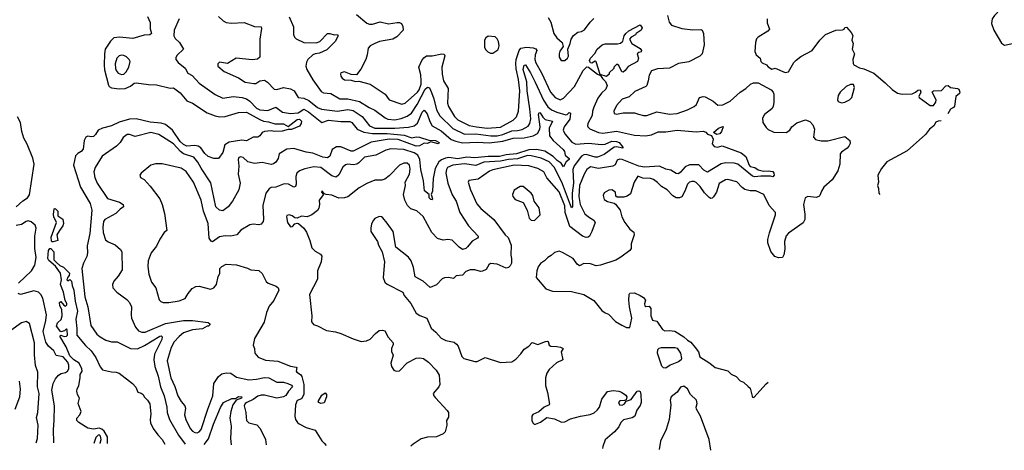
# Model space of a CAD drawing. Extents: x 2143765 to 2212931, y 878955 to 1017455.
# Tile 114 of 256: x 2188918 to 2197674, y 904900 to 908728. Entities that reach past the tile are written whole.
import ezdxf

# ---------------------------------------------------------------- set-up
doc = ezdxf.new("R2010")
doc.units = 0

msp = doc.modelspace()

# ---------------------------------------------------------------- linework, layer by layer
at = {"layer": '0CON20XD'}
for points in [[(2198241.8, 909018.7), (2198233.9, 909023.9), (2198217.7, 909057.7), (2198195, 909068.8), (2198100, 909065), (2198035, 909110), (2198005, 909120), (2197932.5, 909122.5), (2197915, 909140), (2197908.3, 909121.7), (2197795, 909014.2), (2197784.5, 908995), (2197784, 908965), (2197765.7, 908934.3), (2197638.6, 908821.4), (2197586.1, 908763.9), (2197566.7, 908735), (2197560, 908695), (2197581.2, 908635), (2197648.3, 908518.3), (2197675, 908502), (2197747.5, 908515), (2197753.1, 908510)], [(2190054.4, 908755), (2190077, 908703), (2190077.6, 908647.6), (2190090, 908605), (2190075, 908594), (2190025, 908590.8), (2189925, 908560.5), (2189805, 908573.8), (2189754.2, 908565.8), (2189725, 908538.2), (2189679.6, 908465), (2189671.6, 908425), (2189670.3, 908325), (2189671.6, 908281.6), (2189706.7, 908145), (2189715, 908133.2), (2189735, 908122.9), (2189803.4, 908113.4), (2189855, 908116.1), (2189905, 908138.1), (2189935, 908163.2), (2189955, 908168), (2190065, 908151.6), (2190135, 908148.2), (2190255, 908120), (2190285, 908121.2), (2190346.6, 908076.6), (2190405, 908005.7), (2190455, 907986.4), (2190585, 907900.8), (2190655, 907872.5), (2190693.9, 907863.9), (2190745, 907866.9), (2190865, 907901.6), (2190935, 907905.4), (2191055, 907841.2), (2191085, 907826.2), (2191129.8, 907819.8), (2191188.1, 907801.9), (2191265, 907801.4), (2191305, 907780), (2191385, 907839.4), (2191405, 907842.9), (2191424.3, 907825), (2191420.8, 907805), (2191407.7, 907782.3), (2191335, 907753.2), (2191305, 907752.9), (2191252, 907738), (2191185.4, 907735.4), (2191155, 907740.6), (2191094.4, 907735.6), (2191074.3, 907725.7), (2191055, 907696.7), (2191037.3, 907682.7), (2190995, 907683.8), (2190935, 907652.2), (2190895, 907658.1), (2190781.1, 907638.9), (2190743.3, 907616.7), (2190725, 907548.6), (2190685, 907493.1), (2190645, 907494.6), (2190595, 907512.1), (2190565, 907537.9), (2190527.9, 907587.9), (2190505, 907602.5), (2190475, 907608.6), (2190405, 907602.6), (2190375, 907617.8), (2190344, 907645), (2190277.4, 907745), (2190215.6, 907795.6), (2190175, 907808.9), (2190078.6, 907818.6), (2189953.9, 907846.1), (2189895, 907843.4), (2189804.1, 907815.9), (2189735, 907783.8), (2189655.8, 907764.2), (2189615, 907745.3), (2189593.5, 907706.5), (2189575, 907690.6), (2189555, 907686), (2189525, 907692.4), (2189507.7, 907685), (2189490.2, 907655), (2189481.9, 907578.1), (2189465.5, 907555), (2189435, 907539.1), (2189415, 907517.9), (2189395.7, 907435), (2189460.2, 907240.2), (2189545.2, 907095.2), (2189560.5, 907035), (2189542, 906828), (2189518.1, 906718.1), (2189522.2, 906655), (2189515.8, 906624.2), (2189485, 906564), (2189472.1, 906515), (2189498.2, 906265), (2189524, 906176), (2189549.6, 906009.6), (2189605, 905932.7), (2189635, 905907.9), (2189685, 905880.4), (2189735, 905866), (2189785, 905864.3), (2189905, 905804.4), (2189965, 905800.9), (2190029.1, 905830.9), (2190165, 905914.6), (2190176.7, 905916.7), (2190185, 905908), (2190181.5, 905885), (2190116.4, 905753.6), (2190112.2, 905705), (2190120.5, 905645), (2190149.1, 905559.1), (2190170.5, 905465), (2190201.9, 905385), (2190225.8, 905285), (2190230, 905235), (2190249.6, 905175), (2190329.3, 905035), (2190389.8, 904954.3)], [(2190335.8, 908735), (2190292.9, 908635), (2190290, 908585), (2190301.7, 908561.7), (2190338.8, 908525), (2190376, 908465), (2190318.3, 908411.7), (2190307.7, 908392.3), (2190307.5, 908375), (2190326.4, 908346.4), (2190388.3, 908298.3), (2190412.3, 908252.3), (2190451.7, 908231.7), (2190512.7, 908162.7), (2190655, 908063.1), (2190725, 908031.4), (2190815.8, 908044.2), (2190896.3, 908036.3), (2190935, 908024.1), (2190963.9, 908003.9), (2191025, 907942.4), (2191055, 907927.8), (2191125, 907921.3), (2191195, 907950.7), (2191255.8, 907905), (2191325, 907894.8), (2191395, 907901.3), (2191445, 907931.5), (2191487.6, 907907.6), (2191605, 907814.1), (2191665, 907835.6), (2191775, 907823), (2191855, 907824.1), (2191872.8, 907812.8), (2191917.8, 907755), (2191977.8, 907727.8), (2192055, 907716.5), (2192185, 907716.6), (2192337.1, 907702.9), (2192405, 907678.5), (2192445, 907686.1), (2192474.5, 907684.5), (2192555, 907658.2), (2192614.6, 907655.4), (2192648.6, 907635), (2192640, 907625), (2192575, 907641.1), (2192545, 907628.6), (2192515, 907631.5), (2192473.2, 907606.8), (2192445.2, 907604.8), (2192285, 907663.1), (2192204.5, 907665.5), (2192045, 907638.4), (2191885, 907558.4), (2191865, 907558.8), (2191775, 907598.5), (2191735, 907598.8), (2191696.9, 907575), (2191675, 907515.6), (2191655, 907500.4), (2191615, 907506.3), (2191525, 907541.9), (2191465, 907549.2), (2191355, 907582.5), (2191295, 907576.2), (2191226.9, 907535), (2191215.6, 907495), (2191195, 907462.5), (2191175, 907445.6), (2191155, 907440), (2191075, 907458.5), (2191005, 907450.8), (2190945.9, 907465.9), (2190905, 907503.1), (2190885, 907508.1), (2190867, 907503), (2190860, 907485), (2190867.1, 907425), (2190862, 907355), (2190877.9, 907275), (2190867.9, 907215), (2190811.9, 907115), (2190770.8, 907065), (2190725, 907028.8), (2190695, 907034.4), (2190663.3, 907065), (2190618.7, 907278.7), (2190532.1, 907407.9), (2190502.8, 907462.8), (2190465.4, 907505), (2190375, 907535.6), (2190347.1, 907557.1), (2190285, 907625.7), (2190156.2, 907706.2), (2190085, 907725.4), (2189945, 907689.4), (2189895, 907708.9), (2189875, 907706.9), (2189839.5, 907680.5), (2189812.4, 907637.6), (2189779.2, 907605), (2189652, 907515), (2189590.6, 907415), (2189577.8, 907375), (2189585.5, 907325), (2189606, 907276), (2189698.8, 907138.8), (2189805, 907107.5), (2189838.8, 907085), (2189841.2, 907065), (2189810.8, 907045), (2189772, 907005), (2189675, 906952.5), (2189663.5, 906935), (2189656.2, 906885), (2189659.5, 906835), (2189681.3, 906771.3), (2189705, 906752.5), (2189766.3, 906726.3), (2189814.4, 906684.4), (2189825.6, 906665), (2189830.8, 906505), (2189795, 906448.8), (2189756.2, 906405), (2189744, 906375), (2189746.7, 906345), (2189781.2, 906305), (2189870.2, 906240.2), (2189895.7, 906215), (2189911.4, 906175), (2189908.2, 906105), (2189913.6, 906075), (2189947.9, 905995), (2189975, 905962.7), (2190005, 905951.5), (2190035, 905949.1), (2190215, 906028.8), (2190375, 906054.7), (2190455.4, 906055.4), (2190595, 906036.7), (2190610, 906025), (2190610, 906015), (2190597, 906003), (2190585, 906002.5), (2190545, 905981.2), (2190455, 905970), (2190375, 905943.2), (2190335, 905911.2), (2190293.1, 905865), (2190264.6, 905815), (2190228.5, 905695), (2190263.5, 905545), (2190298.3, 905468.3), (2190325, 905384), (2190354.5, 905335), (2190387.8, 905295), (2190391.5, 905275), (2190384.4, 905215), (2190395.5, 905175), (2190432.9, 905095), (2190455, 905071.8), (2190475, 905058.9), (2190495, 905056.7), (2190515, 905065.6), (2190530.9, 905085), (2190591.8, 905265), (2190634.7, 905385), (2190644.5, 905495), (2190685, 905555.8), (2190715, 905580), (2190755, 905590), (2190795, 905587.1), (2190845, 905551.4), (2190955, 905526.2), (2191025, 905533.2), (2191095, 905548.4), (2191135, 905545.4), (2191205, 905506.9), (2191265, 905504.7), (2191303.4, 905493.4), (2191335, 905478.2), (2191342.9, 905465), (2191307.3, 905425), (2191285, 905388.6), (2191264.6, 905375.4), (2191205, 905362.5), (2191095, 905392), (2191065, 905390.3), (2191035, 905382.2), (2190995, 905353.3), (2190937.5, 905325), (2190923.6, 905315), (2190915.6, 905295), (2190930, 905235), (2190930.9, 905195), (2190936.4, 905166.4), (2190955, 905145.7), (2191025.5, 905125.5), (2191055.8, 905095), (2191103.1, 904995), (2191110.2, 904947.7)], [(2190687.4, 908757.4), (2190726.6, 908716.6), (2190753.4, 908703.4), (2190798.3, 908698.3), (2190915, 908702), (2191007.3, 908667.3), (2191065.7, 908665.7), (2191068.6, 908648.6), (2191053.1, 908555), (2191053.3, 908395), (2191034, 908376), (2190985, 908370.6), (2190843.1, 908386.9), (2190765, 908340), (2190695, 908350), (2190680, 908335), (2190680, 908315), (2190735, 908267.5), (2190865, 908211.4), (2190923.1, 908173.1), (2191000.5, 908159.5), (2191017.7, 908162.3), (2191055, 908183.8), (2191095, 908190), (2191121.7, 908171.7), (2191180.6, 908110.6), (2191205, 908107.1), (2191265.3, 908124.7), (2191325, 908113.8), (2191358.2, 908095), (2191395, 908037.1), (2191445, 908031.6), (2191488.6, 908008.6), (2191565, 907948), (2191602.2, 907932.2), (2191745, 907914.2), (2191835, 907929.5), (2191885, 907921.6), (2191965, 907868.9), (2192030, 907785), (2192075, 907763.2), (2192255.2, 907765.2), (2192376.3, 907773.7), (2192426.6, 907783.4), (2192455, 907807.3), (2192495.9, 907905), (2192515, 907924.5), (2192542.5, 907892.5), (2192565, 907822.9), (2192586.4, 907785), (2192665, 907738.8), (2192755, 907663.8), (2192797.2, 907647.2), (2192855, 907634), (2192985, 907640.2), (2193092.6, 907632.6), (2193215, 907647), (2193305, 907674.5), (2193402.8, 907677.2), (2193484.5, 907695.5), (2193522.8, 907717.2), (2193544.3, 907755), (2193547.4, 907775), (2193531.3, 907885), (2193536.4, 907903.6), (2193545, 907901.4), (2193571, 907861), (2193591.2, 907841.2), (2193656, 907825), (2193627.7, 907765), (2193629.3, 907695), (2193662.1, 907655), (2193750.5, 907575), (2193762.2, 907555), (2193768.2, 907525), (2193804.4, 907495), (2193805.4, 907485), (2193776.6, 907463.4), (2193755, 907418.8), (2193732.8, 907452.8), (2193697.2, 907477.2), (2193660.5, 907510.5), (2193588.7, 907558.7), (2193515, 907575.5), (2193445, 907570.2), (2193335.6, 907535), (2193245, 907527.5), (2193185, 907512.2), (2193085, 907512.1), (2192965, 907501.3), (2192895, 907506.7), (2192815, 907492.1), (2192735, 907502.2), (2192703.6, 907496.4), (2192668, 907482), (2192645.8, 907465), (2192613.2, 907405), (2192595.5, 907315), (2192588.9, 907205), (2192576, 907175), (2192588.5, 907135), (2192585, 907128), (2192575, 907129.4), (2192559.4, 907145), (2192558.8, 907175), (2192517.1, 907207.1), (2192509.7, 907295), (2192485.2, 907395), (2192477, 907485), (2192458.4, 907525), (2192425.4, 907545.4), (2192335, 907573.9), (2192218.8, 907578.8), (2192175, 907569.6), (2192085, 907524.6), (2191985, 907507.1), (2191935.3, 907454.7), (2191916.4, 907443.6), (2191885, 907437.5), (2191835, 907442.5), (2191815, 907437.5), (2191793.1, 907416.9), (2191755, 907349.2), (2191733.1, 907326.9), (2191695, 907338.9), (2191594.7, 907415.3), (2191535, 907419.5), (2191455, 907403.6), (2191405, 907384.3), (2191383.1, 907365), (2191372.9, 907335), (2191376.7, 907265), (2191371.2, 907245), (2191355, 907240), (2191307.5, 907265), (2191271.1, 907268.9), (2191195, 907240), (2191153.6, 907236.4), (2191136, 907225), (2191106, 907185), (2191080, 907075), (2191087.5, 906955), (2191083.8, 906935), (2191065, 906910), (2191046, 906904), (2190995, 906910), (2190965, 906906), (2190885, 906858), (2190848, 906815), (2190795.9, 906804.1), (2190745, 906805.9), (2190695, 906796.7), (2190634.2, 906754.2), (2190619.4, 906759.4), (2190601.8, 906785), (2190594.7, 906915), (2190552.4, 907025), (2190531.8, 907125), (2190464.5, 907285), (2190397.6, 907377.6), (2190355, 907408.1), (2190185, 907445.8), (2190125, 907448), (2190085, 907433.8), (2189997.5, 907365), (2189986.7, 907345), (2189993.3, 907325), (2190025, 907306.7), (2190078.3, 907248.3), (2190164, 907135), (2190185.8, 907085), (2190205.5, 907005.5), (2190228, 906855), (2190204.4, 906835.6), (2190165, 906775.8), (2190135, 906716), (2190088, 906655), (2190059.2, 906585), (2190057.1, 906535), (2190067.3, 906467.3), (2190090.8, 906395), (2190130, 906345), (2190158.8, 906238.8), (2190172.9, 906222.9), (2190194.3, 906214.3), (2190245, 906213.1), (2190335, 906228.5), (2190389.3, 906250.7), (2190416, 906295), (2190452.4, 906337.6), (2190485, 906355.8), (2190515, 906360), (2190615, 906332.5), (2190645, 906344), (2190668, 906375), (2190684.2, 906445), (2190696.8, 906473.2), (2190698.8, 906515), (2190715, 906533.3), (2190755, 906556.2), (2190845, 906548.1), (2190945, 906520), (2190974.4, 906504.4), (2191045, 906498.1), (2191075, 906472), (2191110.9, 906400.9), (2191127.4, 906387.4), (2191198.8, 906358.8), (2191216.7, 906345), (2191222.5, 906325), (2191178.3, 906231.7), (2191137.4, 906182.6), (2191112.9, 906125), (2191091.1, 906038.9), (2191022.5, 905922.5)], [(2191314.6, 908754.6), (2191354.3, 908665), (2191352.9, 908595), (2191361.3, 908571.3), (2191376.6, 908556.6), (2191445, 908524.5), (2191555, 908521.6), (2191587.8, 908535), (2191655, 908604.2), (2191675, 908606.5), (2191715, 908593.3), (2191745, 908595.5), (2191750.5, 908585), (2191723.1, 908535), (2191649, 908461), (2191585, 908429.3), (2191545, 908425.6), (2191525, 908415.3), (2191481.5, 908375), (2191468.5, 908351.5), (2191462.5, 908315), (2191470.9, 908285), (2191523.6, 908193.6), (2191599.3, 908089.3), (2191618.5, 908078.5), (2191685, 908072.9), (2191765, 908024.7), (2191835, 908023.6), (2191940.9, 908000.9), (2192025, 907947.1), (2192075, 907923.3), (2192168.2, 907855), (2192193, 907843), (2192255, 907839.2), (2192309, 907851), (2192365, 907870.8), (2192401.9, 907898.1), (2192452.3, 907975), (2192525, 908110.8), (2192545, 908128.7), (2192561.1, 908121.1), (2192581.5, 908081.5), (2192602.3, 908025), (2192625, 907927.1), (2192655, 907874.6), (2192770.4, 907760.4), (2192875, 907711.2), (2192975, 907713.9), (2193106.5, 907696.5), (2193165, 907696.6), (2193215, 907706.7), (2193295, 907739.5), (2193345, 907742.1), (2193387.3, 907752.7), (2193438.7, 907781.3), (2193455.2, 907804.8), (2193462.6, 907847.4), (2193454, 907935), (2193430.9, 908095), (2193427.2, 908175), (2193396.2, 908283.8), (2193403.8, 908325), (2193415, 908325.4), (2193460.8, 908255), (2193503.2, 908173.2), (2193575, 908012.3), (2193615, 907954.6), (2193647.1, 907927.1), (2193694.2, 907905), (2193775, 907883.7), (2193787.5, 907885), (2193805, 907902), (2193815, 907896.7), (2193811, 907845), (2193758.8, 907775), (2193752, 907745), (2193765, 907712.5), (2193828.2, 907638.2), (2193862.2, 907622.2), (2193975, 907630.3), (2194090.5, 907619.5), (2194125, 907622.8), (2194185, 907647.5), (2194225, 907646.7), (2194248.2, 907635), (2194280, 907595), (2194280, 907585), (2194225, 907597.5), (2194205, 907594.6), (2194115, 907530.3), (2194055.3, 907504.7), (2194035, 907505.3), (2193955, 907530.4), (2193935, 907528), (2193915, 907514), (2193849.6, 907430.4), (2193835.6, 907395), (2193844, 907275), (2193829.5, 907185), (2193832.7, 907067.3), (2193825, 907056.2), (2193745, 907269.3), (2193675, 907413.9), (2193625.3, 907465.3), (2193555, 907496), (2193465, 907518.6), (2193435, 907519.9), (2193345, 907490.6), (2193264.9, 907485.1), (2193195, 907469.1), (2193045, 907461.5), (2192975, 907431.7), (2192875, 907446.1), (2192769.2, 907435), (2192723.8, 907415), (2192712, 907395), (2192706.6, 907365), (2192725.7, 907275.7), (2192765, 907172), (2192798.6, 907115), (2192831.8, 907015), (2192910, 906895), (2192993.8, 906805), (2192996.2, 906795), (2192990, 906785), (2192940.9, 906759.1), (2192901.4, 906708.6), (2192885, 906694), (2192855, 906686), (2192826.2, 906705), (2192765, 906767.5), (2192725, 906773.1), (2192685, 906766.9), (2192632.4, 906782.4), (2192581.9, 906835), (2192505, 906980), (2192449.7, 907029.7), (2192395.9, 907045.9), (2192365.3, 907075.3), (2192341.5, 907125), (2192331.8, 907175), (2192348.1, 907255), (2192346.2, 907285), (2192384.4, 907355), (2192391.4, 907398.6), (2192385, 907434), (2192365, 907452.9), (2192335, 907453.1), (2192295, 907435.6), (2192205, 907340.8), (2192165, 907310), (2192137, 907303), (2192075, 907301.4), (2192005, 907270.6), (2191936.8, 907233.2), (2191836, 907154), (2191806.9, 907143.1), (2191755, 907141.1), (2191695, 907168.1), (2191643.8, 907173.8), (2191630, 907180), (2191605, 907207.5), (2191602.5, 907195), (2191620, 907175), (2191582, 907125), (2191583.8, 907085), (2191577.7, 907052.3), (2191565, 907032.5), (2191517.3, 906992.7), (2191475, 906976), (2191425, 906981.2), (2191385, 906963.3), (2191366.1, 906966.1), (2191342.5, 906985), (2191315, 906993.8), (2191295, 906986.7), (2191290, 906975), (2191300, 906925), (2191325, 906888), (2191345, 906891.2), (2191365, 906913.3), (2191385, 906920), (2191396.4, 906916.4), (2191443.9, 906873.9), (2191468.6, 906838.6), (2191498, 906765), (2191515, 906698.8), (2191545, 906669.2), (2191594.4, 906644.4), (2191605.8, 906625), (2191598.9, 906575), (2191566.7, 906495), (2191565, 906422.5), (2191496.7, 906285), (2191515.4, 906094.6), (2191513.7, 906043.7), (2191529.7, 906019.7), (2191565, 906008), (2191647.5, 905965), (2191725, 905954), (2191775, 905940), (2191885, 905891.4), (2191955, 905868), (2192003.3, 905873.3), (2192035, 905888), (2192080.9, 905939.1), (2192115, 905966.2), (2192145, 905968.8), (2192165, 905962.5), (2192195, 905906.7), (2192240, 905855), (2192240.5, 905839.5), (2192224.2, 905805), (2192225, 905780), (2192240, 905745), (2192218, 905675), (2192223.8, 905645), (2192245, 905613.3), (2192265, 905603.3), (2192295, 905606.2), (2192365, 905679.4), (2192445, 905718.9), (2192475, 905723.1), (2192510, 905715), (2192554.1, 905684.1), (2192621.3, 905611.3), (2192647, 905567), (2192652.9, 905485), (2192645, 905463.8), (2192596.2, 905405), (2192600, 905385), (2192615, 905366.2), (2192720.8, 905255), (2192731.9, 905235), (2192730.8, 905195), (2192712.5, 905165), (2192715.8, 905125), (2192701.2, 905065), (2192685, 905048), (2192625, 905020.8), (2192544.2, 905015.8), (2192488.3, 905001.7), (2192417.5, 904955), (2192397.5, 904935.9)], [(2191913.9, 908773.9), (2192005, 908697.1), (2192027.9, 908687.9), (2192055, 908686.9), (2192125, 908707.5), (2192197.7, 908692.3), (2192275, 908703.8), (2192295, 908703.3), (2192312.5, 908695), (2192326.1, 908666.1), (2192326.7, 908635), (2192273, 908577), (2192235, 908555.7), (2192116.7, 908533.3), (2192075, 908515.8), (2192034.5, 908495.5), (2192016, 908475), (2192008, 908415), (2191995.8, 908375), (2191952.3, 908287.7), (2191912.5, 908237.5), (2191865, 908240), (2191805, 908264.3), (2191773.8, 908255), (2191770, 908245), (2191775, 908226.7), (2191785, 908208), (2191805, 908192.9), (2191865, 908190), (2191905, 908180), (2191935, 908182.5), (2192035, 908154.2), (2192168, 908065), (2192205, 908014.4), (2192315, 907977.9), (2192345, 907987.1), (2192455, 908084.8), (2192470, 908105), (2192487.4, 908155), (2192489.1, 908185), (2192485, 908237.5), (2192466.9, 908305), (2192492.7, 908365), (2192510.6, 908389.4), (2192535, 908407.8), (2192585, 908408.2), (2192672.5, 908425), (2192692, 908422), (2192698.2, 908408.2), (2192672.1, 908305), (2192673.6, 908245), (2192686.9, 908185), (2192729.5, 908115), (2192723.1, 907985), (2192730, 907955), (2192785, 907867.3), (2192815, 907838.2), (2192915, 907787.4), (2192978.8, 907775), (2193075.5, 907764.5), (2193195, 907773.3), (2193306.1, 907833.9), (2193334.8, 907865.2), (2193354.1, 907915.9), (2193365.2, 908095), (2193354.7, 908195), (2193332.5, 908292.5), (2193329.2, 908339.2), (2193333.3, 908375), (2193360.3, 908455), (2193375.9, 908474.1), (2193425, 908484.9), (2193485, 908478.8), (2193509.3, 908469.3), (2193516.1, 908455), (2193502.3, 908415), (2193499.7, 908375), (2193507.2, 908345), (2193558.8, 908255), (2193638, 908085), (2193680, 908035), (2193725, 908017.1), (2193755, 908031.5), (2193851.8, 908135), (2193929.5, 908275), (2193961.2, 908308.8), (2193975, 908306.7), (2194055, 908243.6), (2194083.3, 908233.3), (2194099.4, 908205), (2194128.1, 908178.1), (2194141.7, 908141.7), (2194130, 908110), (2194090.4, 908075), (2194059.4, 908030.6), (2194025, 907951.2), (2194011.2, 907915), (2194008.5, 907875), (2193970.8, 907805), (2193965.8, 907785), (2193968.8, 907775), (2193988.9, 907758.9), (2194065, 907726.2), (2194105, 907718.9), (2194225, 907736.2), (2194385, 907700.9), (2194483.1, 907696.9), (2194535, 907703.2), (2194595, 907732.1), (2194665, 907732), (2194765, 907746.2), (2194932.3, 907732.3), (2194995, 907737.6), (2195018.7, 907728.7), (2195035, 907711.2), (2195070, 907700), (2195084.4, 907665), (2195076.4, 907625), (2195095, 907601.1), (2195124.4, 907595.6), (2195165, 907607.1), (2195335, 907544.5), (2195375, 907511.2), (2195404.2, 907435), (2195414.4, 907424.4), (2195455, 907414.2), (2195484.5, 907394.5), (2195530.9, 907380.9), (2195575, 907385.4), (2195615, 907378.1), (2195625.5, 907365), (2195625.8, 907345), (2195615, 907330), (2195593.6, 907336.4), (2195507.9, 907337.9), (2195455, 907331.5), (2195435, 907336.2), (2195302.6, 907442.6), (2195272.8, 907452.8), (2195195, 907455.4), (2195155, 907447.5), (2195035, 907371.7), (2195000.4, 907390.4), (2194957.2, 907437.2), (2194875, 907437.1), (2194835, 907419.1), (2194795, 907372.5), (2194775, 907358.9), (2194755, 907362.2), (2194709.7, 907389.7), (2194665, 907398.6), (2194606.2, 907425), (2194473.1, 907416.9), (2194425, 907426.6), (2194275.4, 907484.6), (2194252.6, 907487.4), (2194230.6, 907479.4), (2194212.3, 907437.7), (2194193.5, 907426.5), (2194066.4, 907406.3), (2193995, 907420), (2193961.1, 907395), (2193936.9, 907355), (2193895.2, 907255), (2193890.6, 907155), (2193901.6, 907085), (2193945, 907001.1), (2193975, 906974.4), (2194025, 906946.5), (2194036.2, 906925), (2194005.2, 906844.8), (2193985.3, 906804.7), (2193974.6, 906795.4), (2193955, 906791.3), (2193923.3, 906803.3), (2193810.1, 906890.1), (2193768, 907015), (2193766.8, 907073.2), (2193715, 907196.9), (2193605, 907322.2), (2193578.8, 907375), (2193525, 907405.4), (2193445, 907430.3), (2193315, 907434.3), (2193126.2, 907393.8), (2193095, 907380.4), (2192995, 907310.9), (2192912.3, 907297.7), (2192906.2, 907285), (2192926.2, 907215), (2192982.3, 907092.3), (2193018.7, 907048.7), (2193135, 906951.1), (2193235.9, 906815.9), (2193261.2, 906791.2), (2193289.5, 906725), (2193284.4, 906635), (2193291.5, 906605), (2193291.5, 906565), (2193280.7, 906539.3), (2193265.5, 906524.5), (2193245, 906520.6), (2193165, 906554.4), (2193105, 906559.4), (2193089.7, 906550.3), (2193065, 906508), (2193035, 906493.3), (2193015, 906490), (2192965, 906506), (2192925, 906504), (2192885, 906488.8), (2192855, 906457.5), (2192799.5, 906450.5), (2192775, 906428.8), (2192732.3, 906437.7), (2192695, 906433.8), (2192675, 906423.3), (2192625, 906371.2), (2192568.3, 906348.3), (2192506.7, 906405), (2192435, 906443.3), (2192420.8, 906525), (2192400, 906585), (2192376.8, 906616.8), (2192264, 906705), (2192238, 906845), (2192185, 906918.8), (2192147, 906967), (2192135, 906976.2), (2192115, 906980), (2192075, 906960), (2192063.8, 906945), (2192047.7, 906912.3), (2192040, 906875), (2192041.2, 906845), (2192100, 906755), (2192108.8, 906725), (2192140, 906665), (2192161.2, 906575), (2192151.2, 906435), (2192164.2, 906394.2), (2192185, 906376.2), (2192326.2, 906305), (2192336.7, 906275), (2192396.8, 906206.8), (2192445, 906120), (2192475, 906098.8), (2192540, 906075), (2192577.5, 905985), (2192619.7, 905949.7), (2192665, 905898), (2192707.5, 905875), (2192781.7, 905861.7), (2192803.8, 905845), (2192817.5, 905825), (2192851.2, 905735), (2192867.7, 905717.7), (2192965, 905691.2), (2192985, 905691.2), (2193056.1, 905723.9), (2193195, 905682), (2193294.1, 905685.9), (2193329.7, 905710.3), (2193375, 905756.7), (2193405, 905800), (2193445, 905826.7), (2193475, 905860), (2193525, 905840), (2193595, 905868.8), (2193609.3, 905869.3), (2193616.1, 905866.1), (2193626.4, 905836.4), (2193640, 905825), (2193695, 905823.8), (2193727.3, 905817.3), (2193750, 905805), (2193733.3, 905775), (2193746.7, 905705), (2193691.7, 905678.3), (2193625, 905620), (2193604.4, 905585.6), (2193592.5, 905545), (2193593.8, 905475), (2193611.2, 905415), (2193629.5, 905310.5), (2193625, 905303.3), (2193582.5, 905285), (2193535, 905242.5), (2193482.3, 905217.7), (2193473.3, 905205), (2193473.3, 905165), (2193482.5, 905145), (2193493.8, 905133.8), (2193505, 905132.5), (2193548.3, 905151.7), (2193605, 905192.5), (2193675, 905180), (2193735, 905150), (2193765, 905154.3), (2193815, 905178.9), (2193904.7, 905205.3), (2193992.1, 905217.9), (2194025.3, 905234.7), (2194052.6, 905257.4), (2194073.1, 905285), (2194095, 905356.2), (2194145, 905423.8), (2194195, 905432.5), (2194245, 905426.2), (2194268.3, 905418.3), (2194309.3, 905389.3), (2194317.5, 905375), (2194310, 905350), (2194297.5, 905342.5), (2194255, 905340), (2194242.5, 905325), (2194252.5, 905305), (2194275, 905302), (2194295, 905313.3), (2194311.7, 905338.3), (2194355, 905353.3), (2194408.8, 905425), (2194425, 905430), (2194434.1, 905424.1), (2194441.9, 905395), (2194445.3, 905324.7), (2194435, 905297.5), (2194405, 905256), (2194387.1, 905202.9), (2194365, 905189.4), (2194287.8, 905172.2), (2194263.7, 905146.3), (2194245, 905108.8), (2194206.2, 905065), (2194125, 904993.3), (2194104.5, 904935.5), (2194101.1, 904916.1)], [(2193617.3, 908747.3), (2193640, 908705), (2193668.1, 908605), (2193695.6, 908565.6), (2193742.9, 908525), (2193750, 908490), (2193721.7, 908448.3), (2193714.3, 908425), (2193716.2, 908393.8), (2193734.4, 908364.4), (2193765, 908364), (2193790, 908385), (2193797.1, 908405), (2193793.6, 908466.4), (2193814.2, 908515), (2193821.2, 908555), (2193841.7, 908588.3), (2193882.6, 908617.4), (2193915, 908624), (2193941.7, 908638.3), (2193991.4, 908705), (2194025, 908739.2)], [(2194678.8, 908765), (2194694.3, 908705), (2194715, 908680), (2194805, 908648.6), (2194905, 908638.8), (2194975, 908640), (2194987.5, 908635), (2195000, 908605), (2195003.3, 908505), (2194986.2, 908425), (2194967.5, 908405), (2194867.3, 908352.7), (2194775, 908338.6), (2194695, 908296.7), (2194588.3, 908291.7), (2194535, 908273.8), (2194514.3, 908235.7), (2194508.1, 908185), (2194495, 908144.2), (2194485, 908134.4), (2194389.1, 908090.9), (2194337, 908043), (2194275, 908020.8), (2194224.2, 907965), (2194200, 907915), (2194203.8, 907895), (2194225, 907888), (2194285, 907899.2), (2194385, 907898.9), (2194421.4, 907888.6), (2194465, 907877.3), (2194495, 907877.5), (2194585, 907910), (2194695, 907887.1), (2194765, 907893.1), (2194855, 907925.8), (2194915, 907956), (2194936, 907975), (2194964.3, 908035.7), (2194995, 908046), (2195015, 908042.5), (2195085, 908004.3), (2195125, 907967.5), (2195169.4, 907970.6), (2195235, 908002.5), (2195324, 908085), (2195376.2, 908115), (2195415.6, 908154.4), (2195444.5, 908165.5), (2195485, 908166.2), (2195600.8, 908105), (2195618.1, 908085), (2195625.4, 908065.4), (2195625.4, 907994.6), (2195619.2, 907955), (2195605.8, 907935), (2195540, 907885), (2195523.9, 907853.9), (2195526, 907815), (2195555, 907771.2), (2195575, 907752), (2195625, 907727.5), (2195735, 907725.8), (2195766, 907745), (2195784.4, 907775.6), (2195828.3, 907811.7), (2195905, 907839.2), (2195945, 907824), (2195972.4, 907792.4), (2195985.7, 907755), (2195978, 907685), (2195994.4, 907664.4), (2196045, 907652.5), (2196105, 907652.5), (2196255, 907690.8), (2196299.6, 907655), (2196301.7, 907628.3), (2196291.9, 907605), (2196275, 907585.7), (2196225, 907550.8), (2196214.2, 907535), (2196211.2, 907445), (2196192, 907385), (2196144.3, 907305.7), (2196069.5, 907240.5), (2196047, 907203), (2196034.2, 907165.8), (2196024.1, 907155.9), (2196002, 907148), (2195925, 907157.5), (2195902.2, 907145), (2195887.9, 907085), (2195900.6, 907000.6), (2195899.3, 906950.7), (2195885, 906922), (2195755, 906830.8), (2195735, 906808), (2195718.5, 906755), (2195721.2, 906688.8), (2195711.7, 906638.3), (2195700, 906615), (2195665, 906612.5), (2195633.6, 906623.6), (2195596.4, 906666.4), (2195570, 906745), (2195570.8, 906775), (2195585, 906832.5), (2195638, 906992), (2195638.6, 907015), (2195583.5, 907075), (2195534.2, 907175), (2195465, 907206.5), (2195415, 907207.3), (2195365, 907218.8), (2195341.9, 907235), (2195295, 907288.1), (2195215, 907307.8), (2195195, 907303.3), (2195139.1, 907270.9), (2195112.9, 907195), (2195088, 907152), (2195075, 907140.8), (2195065, 907139.2), (2195047.8, 907147.8), (2195008.5, 907188.5)], [(2195564.1, 908735.9), (2195565, 908700), (2195585.8, 908644.2), (2195570, 908625), (2195485, 908573.3), (2195471.2, 908558.8), (2195460, 908525), (2195453.8, 908445), (2195466.7, 908415), (2195501.2, 908385), (2195510, 908355), (2195520, 908345), (2195558.1, 908328.1), (2195575, 908308), (2195605, 908288.8), (2195635, 908298), (2195725, 908260), (2195755, 908263.3), (2195801.3, 908348.7), (2195821.8, 908368.2), (2195865, 908400.8), (2195965.5, 908454.5), (2196032, 908545), (2196085, 908595.8), (2196175, 908636), (2196235, 908637.5), (2196250, 908645), (2196255, 908657.5), (2196271.7, 908661.7), (2196313, 908613), (2196326.2, 908586.2), (2196316.7, 908545), (2196330, 908515), (2196320, 908465), (2196341.2, 908425), (2196327.5, 908375), (2196328.6, 908338.6), (2196335.6, 908325.6), (2196385, 908298.8), (2196425, 908290), (2196512.9, 908252.9), (2196615, 908166.7), (2196675, 908106.2), (2196724.2, 908074.2), (2196765.9, 908065.9), (2196855, 908069.2), (2196885, 908082.9), (2196905, 908102.5), (2196925.7, 908105.7), (2196930.6, 908085), (2196914.6, 908045.4), (2196916.7, 908035), (2197014.3, 907965), (2197045, 907966.7)], [(2194135, 908222.5), (2194080.7, 908240.7), (2194045, 908352.5), (2194035, 908360), (2194005, 908342.5), (2193993.9, 908343.9), (2193986.2, 908365), (2193995, 908386.7), (2194032.1, 908427.9), (2194053.8, 908466.2), (2194096.7, 908505), (2194125, 908514.2), (2194235, 908512.9), (2194261.5, 908518.5), (2194282.5, 908537.5), (2194293.1, 908585), (2194308, 908605), (2194335, 908628.8), (2194435, 908683.3), (2194452, 908655), (2194445.8, 908635), (2194400, 908605), (2194395, 908592.5), (2194355, 908572.5), (2194340, 908555), (2194362.5, 908515), (2194435, 908471.2), (2194448, 908455), (2194445, 908442.5), (2194423, 908437), (2194410, 908425), (2194420, 908385), (2194411.4, 908355), (2194327.5, 908312.5), (2194303.3, 908275), (2194285, 908261.2), (2194272.5, 908265), (2194245, 908320), (2194235, 908330), (2194225, 908330), (2194200, 908305), (2194200, 908295), (2194160, 908255), (2194160, 908245), (2194135, 908222.5)], [(2193125, 908431.2), (2193168.6, 908461.4), (2193176.8, 908473.2), (2193182.9, 908497.1), (2193175.5, 908535), (2193165, 908558.6), (2193146, 908575), (2193085, 908580.8), (2193063, 908567), (2193051.2, 908545), (2193052, 908485), (2193061.7, 908461.7), (2193081.2, 908441.2), (2193105, 908431.2), (2193125, 908431.2)], [(2189825, 908239.6), (2189845, 908244.6), (2189865, 908263.3), (2189888.2, 908305), (2189899.2, 908355), (2189891.2, 908375), (2189867.3, 908397.3), (2189845, 908410), (2189825, 908412.9), (2189803.6, 908406.4), (2189782.3, 908385), (2189768.2, 908335), (2189770, 908295), (2189776.2, 908275), (2189795, 908251.2), (2189825, 908239.6)], [(2196225, 907990), (2196255, 907993.8), (2196297.5, 908015), (2196316.7, 908035), (2196342.5, 908125), (2196331.7, 908151.7), (2196305, 908152.5), (2196266.4, 908133.6), (2196215, 908082.5), (2196196.7, 908055), (2196190, 908015), (2196195, 908000), (2196225, 907990)], [(2197045, 907966.7), (2197065, 907993.8), (2197068.8, 908015), (2197032.5, 908085), (2197035, 908090), (2197045, 908096.7), (2197115, 908100), (2197155, 908140), (2197175, 908142.5), (2197195, 908124), (2197257.5, 908117.5), (2197270, 908110), (2197276.7, 908085), (2197275, 908072.5), (2197242.5, 908045), (2197229.3, 907960.7), (2197221.7, 907948.3), (2197195, 907931.2), (2197172.5, 907892.5)], [(2188885.7, 907065), (2188945, 907118.5), (2188986.6, 907143.4), (2189005, 907170.8), (2189047.5, 907445), (2189035, 907496), (2188985, 907622), (2188955.3, 907675.3), (2188938.5, 907735), (2188926.4, 907815), (2188899.4, 907865)], [(2195118.3, 907708.3), (2195087.5, 907725), (2195131.9, 907765), (2195169.4, 907779.4), (2195173.8, 907775), (2195159.2, 907735), (2195145, 907713.5), (2195118.3, 907708.3)], [(2197111.4, 907828), (2197085, 907826.7), (2197065, 907817.5), (2197047.5, 907785), (2197008.8, 907755), (2196972.2, 907707.8), (2196808.3, 907561.7), (2196630, 907465), (2196582, 907405), (2196550, 907345), (2196553.8, 907285), (2196546.7, 907255), (2196556.1, 907226.1), (2196557, 907187), (2196567.1, 907173)], [(2195008.5, 907188.5), (2194968.5, 907245), (2194935, 907280), (2194915, 907290.5), (2194895, 907290.4), (2194875, 907283.5), (2194855, 907266.9), (2194833.2, 907205), (2194805.3, 907154.7), (2194785, 907143.9), (2194755, 907146), (2194725, 907161.5), (2194676.8, 907216.8), (2194625.8, 907245.8), (2194591.1, 907281.1), (2194555, 907306.5), (2194526.5, 907316.5), (2194459.8, 907319.8), (2194415, 907335.7), (2194382, 907285), (2194348.6, 907181.4), (2194321.2, 907158.8), (2194290.5, 907149.5), (2194230.5, 907150.5), (2194220, 907160), (2194215, 907196.2), (2194185, 907215.7), (2194158.3, 907211.7), (2194115, 907188), (2194105.8, 907165), (2194115, 907130), (2194145, 907110.8), (2194205, 907096.2), (2194217.7, 907087.7), (2194258.8, 907035), (2194271.2, 906975), (2194298.8, 906925), (2194345, 906866.7), (2194380.7, 906840.7), (2194383.3, 906815), (2194369.3, 906779.3), (2194356.4, 906736.4), (2194356, 906695), (2194343.8, 906675), (2194264.1, 906615.9), (2194219.5, 906590.5), (2194083.9, 906546.1), (2194045, 906540.8), (2193995, 906556.9), (2193935, 906562), (2193895, 906540), (2193876.2, 906555), (2193838.8, 906605), (2193745, 906660), (2193715, 906671.2), (2193675, 906658.8), (2193645, 906632), (2193614.6, 906615.4), (2193585.5, 906584.5), (2193549.4, 906560.6), (2193527.3, 906532.7), (2193516.7, 906495), (2193511.4, 906435), (2193597.1, 906337.1), (2193655, 906315.6), (2193825, 906312.9), (2193935.9, 906285.9), (2194022.7, 906232.7), (2194095, 906143.8), (2194123, 906123), (2194155, 906111.2), (2194215, 906046.7), (2194271.7, 906011.7), (2194315, 905992.5), (2194345, 905992.5), (2194360, 906075), (2194340, 906175), (2194333.8, 906235), (2194337.5, 906285), (2194345, 906297.5), (2194385, 906300), (2194435, 906277.5), (2194465, 906257.5), (2194482.5, 906235), (2194473, 906203), (2194477.5, 906185), (2194485, 906180), (2194515, 906182.5), (2194530.7, 906160.7), (2194531.4, 906095), (2194545, 906057.5), (2194585, 906047.5), (2194635, 905973.8), (2194655, 905961.2), (2194695, 905966.2), (2194745, 905960), (2194825, 905910), (2194855, 905878.8), (2194885, 905861.2), (2194923.8, 905815), (2194953.8, 905775), (2194965, 905732.5), (2195055, 905676.2), (2195102.5, 905635), (2195215.7, 905605.7), (2195245, 905578), (2195290, 905555), (2195325, 905516.7), (2195355, 905507.5), (2195395, 905466.2), (2195415, 905452.5), (2195430.8, 905380.8), (2195435, 905372.5), (2195445, 905371.2), (2195555, 905491.2), (2195574.9, 905505.3)], [(2193495, 906942.5), (2193547, 906993), (2193536.2, 907055), (2193493.9, 907113.9), (2193480, 907165), (2193466.2, 907185), (2193395, 907245.8), (2193367.5, 907245), (2193316.4, 907213.6), (2193300, 907175), (2193303.3, 907155), (2193325, 907128.8), (2193395, 907102.5), (2193430, 907035), (2193447.5, 906965), (2193465, 906947.5), (2193495, 906942.5)], [(2189204, 906754), (2189200.6, 906760.6), (2189199.4, 906795), (2189244.3, 906925), (2189221.9, 906975), (2189218.9, 906995), (2189224.3, 907045.7), (2189235, 907049.2), (2189256.7, 907025), (2189258.8, 906985), (2189303.3, 906955), (2189308.8, 906915), (2189302, 906895), (2189270.8, 906855), (2189250, 906815), (2189257.5, 906765), (2189215, 906754.2), (2189204, 906754)], [(2188906.9, 906385), (2189023.3, 906495), (2189051.5, 906545), (2189063.5, 906615), (2189053.6, 906693.6), (2189053.5, 906805), (2189064.4, 906874.4), (2189055, 906901.2), (2189020.7, 906930.7), (2188995, 906940.6), (2188976.2, 906935), (2188935, 906906.9), (2188887.7, 906897.7)], [(2189698.3, 904960.6), (2189698.7, 905018.7), (2189670, 905070), (2189648.4, 905088.4), (2189625, 905097.2), (2189575, 905089.4), (2189525, 905097.5), (2189445, 905146.7), (2189426.7, 905165), (2189426.7, 905185), (2189454.4, 905215.6), (2189464.3, 905245), (2189439.5, 905315), (2189450.8, 905365), (2189433.3, 905395), (2189426, 905425), (2189428, 905445), (2189444.2, 905475), (2189457.1, 905545), (2189455.8, 905575), (2189473.3, 905605), (2189470, 905625), (2189447.1, 905675), (2189399.2, 905705), (2189365, 905740.9), (2189330.5, 905820.5), (2189274.3, 905915), (2189285, 905923.3), (2189312.7, 905912.7), (2189335, 905916.2), (2189342, 905925), (2189341.7, 905971.7), (2189335, 905980), (2189317, 905963), (2189285, 905952.5), (2189246.9, 906005), (2189255, 906034), (2189287.8, 906062.2), (2189296.7, 906095), (2189292, 906152), (2189274.5, 906185), (2189271.2, 906215), (2189285, 906222.5), (2189310.7, 906190.7), (2189325, 906182.5), (2189336.1, 906193.9), (2189337.5, 906205), (2189322, 906232), (2189307.1, 906305), (2189280.8, 906375), (2189288.6, 906415), (2189282.5, 906475), (2189236.6, 906536.6), (2189178.8, 906588.8), (2189168.8, 906605), (2189175.6, 906675), (2189185, 906694), (2189195, 906694.2), (2189221.4, 906665), (2189221.2, 906605), (2189223.1, 906593.1), (2189245, 906568.8), (2189275, 906542), (2189308.8, 906528.8), (2189360, 906475), (2189357, 906453), (2189345, 906440), (2189337.5, 906415), (2189345, 906407.5), (2189365, 906420), (2189378.8, 906405), (2189384.2, 906365), (2189400.4, 906325), (2189411.5, 906225), (2189432.5, 906137.5), (2189416.9, 906065), (2189427.3, 905982.7), (2189426.2, 905925), (2189503.4, 905833.4), (2189554.3, 905784.3), (2189595, 905726.2), (2189635, 905643.8), (2189655, 905616.2), (2189735, 905597.1), (2189775.5, 905595.5), (2189803.8, 905585), (2189922.5, 905495), (2189952.3, 905462.3), (2189968.3, 905418.3), (2189999.5, 905409.5), (2190015, 905396.7), (2190023.8, 905375), (2190055, 905345.8), (2190074.5, 905314.5), (2190083.7, 905223.7), (2190078.5, 905171.5), (2190082.2, 905145), (2190104.4, 905095), (2190146.6, 905036.6), (2190186.1, 904996.1), (2190209.4, 904955.9)], [(2189221.5, 904965.9), (2189218.1, 905085), (2189225.9, 905164.1), (2189228, 905295), (2189203.1, 905435), (2189215.3, 905494.7), (2189236.4, 905535), (2189263.1, 905566.9), (2189287.8, 905582.2), (2189325, 905591.3), (2189343.6, 905605), (2189354, 905625), (2189355, 905656.7), (2189345, 905683.6), (2189305, 905731.1), (2189242.4, 905742.4), (2189222.9, 905785), (2189173.3, 905825), (2189151.6, 905861.6), (2189126.7, 905955), (2189151.7, 906055), (2189157.5, 906105), (2189123.3, 906253.3), (2189106.5, 906286.5), (2189085, 906307.5), (2189045, 906318.2), (2188924.1, 906284.1), (2188904.4, 906294.4)], [(2189065.5, 904967.9), (2189076, 905006), (2189082.6, 905122.6), (2189068.3, 905191.7), (2189080.9, 905235), (2189091.4, 905405), (2189077.3, 905465), (2189078.5, 905595), (2189058.7, 905655), (2189049.2, 905749.2), (2189048.7, 905855), (2189005, 906026.2), (2188975, 906044.4), (2188935, 906034.5), (2188839.4, 905965)], [(2191022.5, 905922.5), (2191005.7, 905894.3), (2190992.9, 905835), (2191005.7, 905805), (2191008, 905765), (2191038, 905728), (2191105, 905700.6), (2191215, 905691.8), (2191325, 905648.1), (2191378, 905638), (2191382.5, 905635), (2191378, 905605), (2191384, 905595), (2191413.9, 905573.9), (2191426.8, 905556.8), (2191445.3, 905485.3), (2191443.5, 905396.5), (2191423, 905357), (2191385, 905343.1), (2191369.4, 905305), (2191365.7, 905205), (2191372, 905175), (2191388.7, 905148.7), (2191404.3, 905134.3), (2191465, 905104.4), (2191545, 905079.2), (2191604.4, 904985), (2191627.1, 904965), (2191643.3, 904942.8)], [(2194665, 905630.2), (2194642.7, 905632.7), (2194627.9, 905647.9), (2194590, 905765), (2194592, 905795), (2194605, 905807.5), (2194625, 905814.3), (2194745, 905815.5), (2194765, 905808.1), (2194794.8, 905765), (2194803.7, 905716.3), (2194800.5, 905705), (2194775, 905686), (2194702.4, 905657.6), (2194665, 905630.2)], [(2188878.9, 905265), (2188920, 905375), (2188926.9, 905445), (2188915.6, 905515)], [(2195064.1, 904900.5), (2195048, 904995), (2194973, 905203), (2194936.2, 905265), (2194934, 905285), (2194941.2, 905315), (2194936.7, 905345), (2194884, 905395), (2194855, 905447.5), (2194825, 905470), (2194795, 905462.5), (2194764.2, 905415.8), (2194711.2, 905375), (2194701.2, 905345), (2194708.8, 905305), (2194693.8, 905175), (2194666.2, 905085), (2194617.3, 904982.7), (2194604.9, 904907.9)], [(2191595, 905316.7), (2191577.5, 905325), (2191572.5, 905335), (2191605, 905390), (2191635, 905410), (2191647, 905397), (2191647.5, 905375), (2191625, 905323.8), (2191595, 905316.7)], [(2190559.8, 904952.7), (2190597.3, 905002.7), (2190642.4, 905132.4), (2190705, 905281.4), (2190731.4, 905325), (2190805, 905360.9), (2190838.3, 905361.7), (2190865, 905379.2), (2190894, 905375), (2190890.6, 905365), (2190842.5, 905347.5), (2190813.3, 905305), (2190796.7, 905245), (2190787.3, 905185), (2190797.5, 905115), (2190791.8, 905005), (2190798.5, 904950.5)], [(2189632.5, 904961.2), (2189635, 904964.4), (2189642.5, 904995), (2189638.3, 905025), (2189625, 905037.1), (2189615, 905034.6), (2189595, 905014.4), (2189578.4, 904961.7)]]:
    msp.add_lwpolyline(points, dxfattribs=at)

doc.saveas('drawing.dxf')
